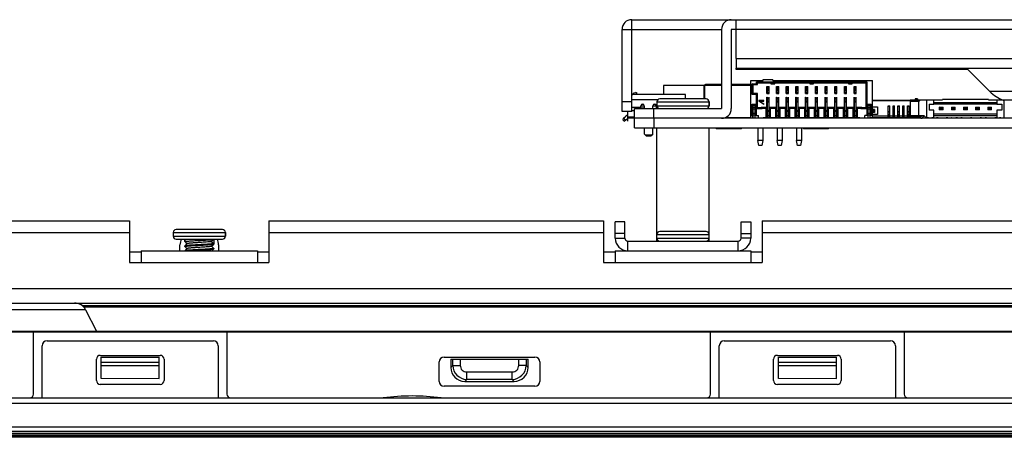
# Model space of a CAD drawing. Header units: millimetres. Extents: x 0 to 1852, y 0 to 1359.
# Tile 30 of 54: x 370 to 472, y 855 to 899. Entities that reach past the tile are written whole.
import ezdxf

# ---------------------------------------------------------------- set-up
doc = ezdxf.new("R2010")
doc.units = ezdxf.units.MM
doc.header["$LTSCALE"] = 65.395
doc.layers.get('0').update_dxf_attribs({"linetype": 'CONTINUOUS'})
for name, color, linetype in [('02___PRT_ALL_AXES', 7, 'CONTINUOUS'), ('5_ALL_CURVES', 7, 'CONTINUOUS'), ('7_ALL_FEATURES', 7, 'CONTINUOUS')]:
    doc.layers.add(name, color=color, linetype=linetype)

msp = doc.modelspace()

# ---------------------------------------------------------------- linework, layer by layer
at = {"color": 3, "linetype": 'Continuous'}
for p, q in [((443.911, 894.667), (443.911, 893.667)), ((443.911, 894.667), (543.411, 894.667)), ((443.911, 893.517), (443.911, 893.667)), ((443.911, 893.667), (542.411, 893.667)), ((467.857, 893.517), (443.911, 893.517)), ((280.611, 877.867), (381.211, 877.867)), ((381.211, 877.867), (381.211, 873.567)), ((395.611, 877.867), (395.611, 873.567)), ((395.611, 877.867), (430.211, 877.867)), ((430.211, 877.867), (430.211, 873.567)), ((431.411, 876.067), (431.411, 877.767)), ((445.411, 877.767), (445.411, 876.067)), ((446.611, 877.867), (446.611, 873.567)), ((446.611, 877.867), (496.211, 877.867)), ((280.611, 876.667), (381.211, 876.667)), ((395.611, 876.667), (430.211, 876.667)), ((446.611, 876.667), (496.211, 876.667)), ((382.411, 874.767), (382.411, 873.567)), ((382.411, 874.767), (394.411, 874.767)), ((386.411, 874.767), (386.411, 875.367)), ((390.411, 875.367), (390.411, 874.767)), ((394.411, 874.767), (394.411, 873.567)), ((431.411, 874.767), (431.411, 873.567)), ((431.411, 874.767), (445.411, 874.767)), ((445.411, 874.767), (445.411, 873.567)), ((381.211, 873.567), (395.611, 873.567)), ((430.211, 873.567), (446.611, 873.567)), ((233.411, 870.867), (773.411, 870.867)), ((233.411, 869.367), (773.411, 869.367)), ((775.751, 855.559), (231.071, 855.559))]:
    msp.add_line(p, q, dxfattribs=at)
at = {"color": 7, "linetype": 'Continuous'}
for p, q in [((436.411, 891.867), (436.411, 890.917)), ((440.611, 891.867), (436.411, 891.867)), ((440.611, 890.467), (440.611, 891.867)), ((440.651, 891.867), (440.651, 890.467)), ((442.411, 891.867), (440.651, 891.867)), ((442.411, 891.967), (440.751, 891.967)), ((445.411, 891.967), (443.411, 891.967)), ((445.411, 891.867), (443.411, 891.867)), ((445.411, 888.517), (445.411, 892.377)), ((445.411, 892.377), (446.709, 892.377)), ((445.561, 890.947), (445.561, 892.047)), ((445.661, 891.947), (445.561, 892.047)), ((445.561, 892.047), (446.011, 892.047)), ((445.661, 891.047), (445.661, 891.947)), ((445.661, 891.947), (446.111, 891.947)), ((446.011, 892.047), (446.011, 892.247)), ((446.111, 892.147), (446.011, 892.247)), ((446.011, 892.247), (457.411, 892.247)), ((446.111, 891.947), (446.011, 892.047)), ((446.111, 891.947), (446.111, 892.147)), ((446.111, 892.147), (457.311, 892.147)), ((446.709, 892.377), (446.709, 892.477)), ((446.709, 892.477), (447.713, 892.477)), ((447.096, 891.042), (447.096, 891.742)), ((447.096, 891.742), (447.326, 891.742)), ((447.111, 891.742), (447.111, 891.042)), ((447.111, 891.702), (447.311, 891.702)), ((447.311, 891.042), (447.311, 891.742)), ((447.326, 891.042), (447.326, 891.742)), ((447.511, 892.147), (447.511, 892.047)), ((447.511, 892.047), (447.911, 892.047)), ((447.713, 892.377), (447.713, 892.477)), ((447.713, 892.377), (458.011, 892.377)), ((447.911, 892.047), (447.911, 892.147)), ((448.096, 891.042), (448.096, 891.742)), ((448.096, 891.742), (448.326, 891.742)), ((448.111, 891.742), (448.111, 891.042)), ((448.111, 891.702), (448.311, 891.702)), ((448.311, 891.042), (448.311, 891.742)), ((448.326, 891.042), (448.326, 891.742)), ((449.096, 891.042), (449.096, 891.742)), ((449.096, 891.742), (449.326, 891.742)), ((449.111, 891.742), (449.111, 891.042)), ((449.111, 891.702), (449.311, 891.702)), ((449.311, 891.042), (449.311, 891.742)), ((449.326, 891.042), (449.326, 891.742)), ((450.096, 891.042), (450.096, 891.742)), ((450.096, 891.742), (450.326, 891.742)), ((450.111, 891.742), (450.111, 891.042)), ((450.111, 891.702), (450.311, 891.702)), ((450.311, 891.042), (450.311, 891.742)), ((450.326, 891.042), (450.326, 891.742)), ((451.096, 891.042), (451.096, 891.742)), ((451.096, 891.742), (451.326, 891.742)), ((451.111, 891.742), (451.111, 891.042)), ((451.111, 891.702), (451.311, 891.702)), ((451.311, 891.042), (451.311, 891.742)), ((451.326, 891.042), (451.326, 891.742)), ((451.511, 892.147), (451.511, 892.047)), ((451.511, 892.047), (451.911, 892.047)), ((451.911, 892.047), (451.911, 892.147)), ((452.096, 891.042), (452.096, 891.742)), ((452.096, 891.742), (452.326, 891.742)), ((452.111, 891.742), (452.111, 891.042)), ((452.111, 891.702), (452.311, 891.702)), ((452.311, 891.042), (452.311, 891.742)), ((452.326, 891.042), (452.326, 891.742)), ((453.096, 891.042), (453.096, 891.742)), ((453.096, 891.742), (453.326, 891.742)), ((453.111, 891.742), (453.111, 891.042)), ((453.111, 891.702), (453.311, 891.702)), ((453.311, 891.042), (453.311, 891.742)), ((453.326, 891.042), (453.326, 891.742)), ((454.096, 891.042), (454.096, 891.742)), ((454.096, 891.742), (454.326, 891.742)), ((454.111, 891.742), (454.111, 891.042)), ((454.111, 891.702), (454.311, 891.702)), ((454.311, 891.042), (454.311, 891.742)), ((454.326, 891.042), (454.326, 891.742)), ((455.096, 891.042), (455.096, 891.742)), ((455.096, 891.742), (455.326, 891.742)), ((455.111, 891.742), (455.111, 891.042)), ((455.111, 891.702), (455.311, 891.702)), ((455.311, 891.042), (455.311, 891.742)), ((455.326, 891.042), (455.326, 891.742)), ((455.511, 892.147), (455.511, 892.047)), ((455.511, 892.047), (455.911, 892.047)), ((455.911, 892.047), (455.911, 892.147)), ((456.096, 891.042), (456.096, 891.742)), ((456.096, 891.742), (456.326, 891.742)), ((456.111, 891.742), (456.111, 891.042)), ((456.111, 891.702), (456.311, 891.702)), ((456.311, 891.042), (456.311, 891.742)), ((456.326, 891.042), (456.326, 891.742)), ((457.311, 892.147), (457.411, 892.247)), ((457.311, 892.147), (457.311, 889.537)), ((457.411, 892.247), (457.411, 889.437)), ((458.011, 888.467), (458.011, 892.377)), ((438.661, 890.917), (433.111, 890.917)), ((433.24, 890.938), (433.358, 891.107)), ((433.358, 891.107), (433.497, 891.131)), ((433.661, 891.017), (433.497, 891.131)), ((433.591, 890.917), (433.661, 891.017)), ((438.661, 890.467), (438.661, 890.917)), ((445.661, 891.047), (445.561, 890.947)), ((446.011, 890.947), (445.561, 890.947)), ((446.111, 891.047), (445.661, 891.047)), ((446.111, 891.047), (446.011, 890.947)), ((446.011, 889.437), (446.011, 890.947)), ((446.111, 889.537), (446.111, 891.047)), ((447.096, 891.042), (447.326, 891.042)), ((447.111, 891.602), (447.311, 891.602)), ((447.111, 891.489), (447.311, 891.489)), ((447.311, 891.389), (447.111, 891.389)), ((447.111, 891.342), (447.311, 891.342)), ((447.111, 891.142), (447.311, 891.142)), ((448.096, 891.042), (448.326, 891.042)), ((448.111, 891.602), (448.311, 891.602)), ((448.111, 891.489), (448.311, 891.489)), ((448.311, 891.389), (448.111, 891.389)), ((448.111, 891.342), (448.311, 891.342)), ((448.111, 891.142), (448.311, 891.142)), ((449.096, 891.042), (449.326, 891.042)), ((449.111, 891.602), (449.311, 891.602)), ((449.111, 891.489), (449.311, 891.489)), ((449.311, 891.389), (449.111, 891.389)), ((449.111, 891.342), (449.311, 891.342)), ((449.111, 891.142), (449.311, 891.142)), ((450.096, 891.042), (450.326, 891.042)), ((450.111, 891.602), (450.311, 891.602)), ((450.111, 891.489), (450.311, 891.489)), ((450.311, 891.389), (450.111, 891.389)), ((450.111, 891.342), (450.311, 891.342)), ((450.111, 891.142), (450.311, 891.142)), ((451.096, 891.042), (451.326, 891.042)), ((451.111, 891.602), (451.311, 891.602)), ((451.111, 891.489), (451.311, 891.489)), ((451.311, 891.389), (451.111, 891.389)), ((451.111, 891.342), (451.311, 891.342)), ((451.111, 891.142), (451.311, 891.142)), ((452.096, 891.042), (452.326, 891.042)), ((452.111, 891.602), (452.311, 891.602)), ((452.111, 891.489), (452.311, 891.489)), ((452.311, 891.389), (452.111, 891.389)), ((452.111, 891.342), (452.311, 891.342)), ((452.111, 891.142), (452.311, 891.142)), ((453.096, 891.042), (453.326, 891.042)), ((453.111, 891.602), (453.311, 891.602)), ((453.111, 891.489), (453.311, 891.489)), ((453.311, 891.389), (453.111, 891.389)), ((453.111, 891.342), (453.311, 891.342)), ((453.111, 891.142), (453.311, 891.142)), ((454.096, 891.042), (454.326, 891.042)), ((454.111, 891.602), (454.311, 891.602)), ((454.111, 891.489), (454.311, 891.489)), ((454.311, 891.389), (454.111, 891.389)), ((454.111, 891.342), (454.311, 891.342)), ((454.111, 891.142), (454.311, 891.142)), ((455.096, 891.042), (455.326, 891.042)), ((455.111, 891.602), (455.311, 891.602)), ((455.111, 891.489), (455.311, 891.489)), ((455.311, 891.389), (455.111, 891.389)), ((455.111, 891.342), (455.311, 891.342)), ((455.111, 891.142), (455.311, 891.142)), ((456.096, 891.042), (456.326, 891.042)), ((456.111, 891.602), (456.311, 891.602)), ((456.111, 891.489), (456.311, 891.489)), ((456.311, 891.389), (456.111, 891.389)), ((456.111, 891.342), (456.311, 891.342)), ((456.111, 891.142), (456.311, 891.142)), ((435.79, 890.367), (433.111, 890.367)), ((434.061, 889.467), (434.061, 889.767)), ((434.411, 889.737), (434.061, 889.737)), ((434.201, 889.937), (434.272, 889.937)), ((434.411, 889.767), (434.411, 889.467)), ((435.311, 889.467), (435.311, 889.767)), ((435.661, 889.737), (435.311, 889.737)), ((435.451, 889.937), (435.522, 889.937)), ((435.611, 889.737), (435.611, 889.887)), ((435.611, 889.857), (435.635, 889.857)), ((435.661, 889.467), (435.661, 889.767)), ((435.711, 890.167), (441.111, 890.167)), ((435.711, 889.767), (441.111, 889.767)), ((440.811, 890.467), (436.011, 890.467)), ((441.111, 889.767), (441.111, 890.167)), ((445.551, 888.767), (445.551, 889.917)), ((445.651, 889.817), (445.551, 889.917)), ((445.551, 889.917), (445.971, 889.917)), ((445.651, 888.517), (445.651, 889.817)), ((445.651, 889.817), (445.871, 889.817)), ((445.661, 888.467), (445.661, 889.817)), ((445.861, 888.467), (445.861, 889.817)), ((445.871, 889.817), (445.971, 889.917)), ((445.871, 888.517), (445.871, 889.817)), ((445.971, 889.917), (445.971, 888.767)), ((446.261, 890.317), (446.261, 890.233)), ((446.761, 890.316), (446.261, 890.317)), ((446.761, 889.899), (446.261, 890.233)), ((446.325, 890.254), (446.761, 890.253)), ((446.325, 890.253), (446.761, 889.962)), ((446.761, 890.253), (446.761, 890.316)), ((446.761, 889.899), (446.761, 889.962)), ((447.096, 888.567), (447.096, 890.642)), ((447.096, 890.642), (447.111, 890.642)), ((447.096, 890.317), (447.111, 890.317)), ((447.096, 890.217), (447.111, 890.217)), ((447.111, 890.642), (447.111, 888.467)), ((447.111, 890.592), (447.311, 890.592)), ((447.111, 890.492), (447.311, 890.492)), ((447.111, 890.292), (447.311, 890.292)), ((447.111, 890.243), (447.311, 890.243)), ((447.311, 890.143), (447.111, 890.143)), ((447.311, 888.567), (447.311, 890.642)), ((447.311, 890.642), (447.326, 890.642)), ((447.311, 890.317), (447.326, 890.317)), ((447.311, 890.217), (447.326, 890.217)), ((447.326, 888.567), (447.326, 890.642)), ((448.096, 888.567), (448.096, 890.642)), ((448.096, 890.642), (448.111, 890.642)), ((448.096, 890.317), (448.111, 890.317)), ((448.096, 890.217), (448.111, 890.217)), ((448.111, 890.642), (448.111, 888.467)), ((448.111, 890.592), (448.311, 890.592)), ((448.111, 890.492), (448.311, 890.492)), ((448.111, 890.292), (448.311, 890.292)), ((448.111, 890.243), (448.311, 890.243)), ((448.311, 890.143), (448.111, 890.143)), ((448.311, 888.567), (448.311, 890.642)), ((448.311, 890.642), (448.326, 890.642)), ((448.311, 890.317), (448.326, 890.317)), ((448.311, 890.217), (448.326, 890.217)), ((448.326, 888.567), (448.326, 890.642)), ((449.096, 888.567), (449.096, 890.642)), ((449.096, 890.642), (449.111, 890.642)), ((449.096, 890.317), (449.111, 890.317)), ((449.096, 890.217), (449.111, 890.217)), ((449.111, 890.642), (449.111, 888.467)), ((449.111, 890.592), (449.311, 890.592)), ((449.111, 890.492), (449.311, 890.492)), ((449.111, 890.292), (449.311, 890.292)), ((449.111, 890.243), (449.311, 890.243)), ((449.311, 890.143), (449.111, 890.143)), ((449.311, 888.567), (449.311, 890.642)), ((449.311, 890.642), (449.326, 890.642)), ((449.311, 890.317), (449.326, 890.317)), ((449.311, 890.217), (449.326, 890.217)), ((449.326, 888.567), (449.326, 890.642)), ((450.096, 888.567), (450.096, 890.642)), ((450.096, 890.642), (450.111, 890.642)), ((450.096, 890.317), (450.111, 890.317)), ((450.096, 890.217), (450.111, 890.217)), ((450.111, 890.642), (450.111, 888.467)), ((450.111, 890.592), (450.311, 890.592)), ((450.111, 890.492), (450.311, 890.492)), ((450.111, 890.292), (450.311, 890.292)), ((450.111, 890.243), (450.311, 890.243)), ((450.311, 890.143), (450.111, 890.143)), ((450.311, 888.567), (450.311, 890.642)), ((450.311, 890.642), (450.326, 890.642)), ((450.311, 890.317), (450.326, 890.317)), ((450.311, 890.217), (450.326, 890.217)), ((450.326, 888.567), (450.326, 890.642)), ((451.096, 888.567), (451.096, 890.642)), ((451.096, 890.642), (451.111, 890.642)), ((451.096, 890.317), (451.111, 890.317)), ((451.096, 890.217), (451.111, 890.217)), ((451.111, 890.642), (451.111, 888.467)), ((451.111, 890.592), (451.311, 890.592)), ((451.111, 890.492), (451.311, 890.492)), ((451.111, 890.292), (451.311, 890.292)), ((451.111, 890.243), (451.311, 890.243)), ((451.311, 890.143), (451.111, 890.143)), ((451.311, 888.567), (451.311, 890.642)), ((451.311, 890.642), (451.326, 890.642)), ((451.311, 890.317), (451.326, 890.317)), ((451.311, 890.217), (451.326, 890.217)), ((451.326, 888.567), (451.326, 890.642)), ((452.096, 888.567), (452.096, 890.642)), ((452.096, 890.642), (452.111, 890.642)), ((452.096, 890.317), (452.111, 890.317)), ((452.096, 890.217), (452.111, 890.217)), ((452.111, 890.642), (452.111, 888.467)), ((452.111, 890.592), (452.311, 890.592)), ((452.111, 890.492), (452.311, 890.492)), ((452.111, 890.292), (452.311, 890.292)), ((452.111, 890.243), (452.311, 890.243)), ((452.311, 890.143), (452.111, 890.143)), ((452.311, 888.567), (452.311, 890.642)), ((452.311, 890.642), (452.326, 890.642)), ((452.311, 890.317), (452.326, 890.317)), ((452.311, 890.217), (452.326, 890.217)), ((452.326, 888.567), (452.326, 890.642)), ((453.096, 888.567), (453.096, 890.642)), ((453.096, 890.642), (453.111, 890.642)), ((453.096, 890.317), (453.111, 890.317)), ((453.096, 890.217), (453.111, 890.217)), ((453.111, 890.642), (453.111, 888.467)), ((453.111, 890.592), (453.311, 890.592)), ((453.111, 890.492), (453.311, 890.492)), ((453.111, 890.292), (453.311, 890.292)), ((453.111, 890.243), (453.311, 890.243)), ((453.311, 890.143), (453.111, 890.143)), ((453.311, 888.567), (453.311, 890.642)), ((453.311, 890.642), (453.326, 890.642)), ((453.311, 890.317), (453.326, 890.317)), ((453.311, 890.217), (453.326, 890.217)), ((453.326, 888.567), (453.326, 890.642)), ((454.096, 888.567), (454.096, 890.642)), ((454.096, 890.642), (454.111, 890.642)), ((454.096, 890.317), (454.111, 890.317)), ((454.096, 890.217), (454.111, 890.217)), ((454.111, 890.642), (454.111, 888.467)), ((454.111, 890.592), (454.311, 890.592)), ((454.111, 890.492), (454.311, 890.492)), ((454.111, 890.292), (454.311, 890.292)), ((454.111, 890.243), (454.311, 890.243)), ((454.311, 890.143), (454.111, 890.143)), ((454.311, 888.567), (454.311, 890.642)), ((454.311, 890.642), (454.326, 890.642)), ((454.311, 890.317), (454.326, 890.317)), ((454.311, 890.217), (454.326, 890.217)), ((454.326, 888.567), (454.326, 890.642)), ((455.096, 888.567), (455.096, 890.642)), ((455.096, 890.642), (455.111, 890.642)), ((455.096, 890.317), (455.111, 890.317)), ((455.096, 890.217), (455.111, 890.217)), ((455.111, 890.642), (455.111, 888.467)), ((455.111, 890.592), (455.311, 890.592)), ((455.111, 890.492), (455.311, 890.492)), ((455.111, 890.292), (455.311, 890.292)), ((455.111, 890.243), (455.311, 890.243)), ((455.311, 890.143), (455.111, 890.143)), ((455.311, 888.567), (455.311, 890.642)), ((455.311, 890.642), (455.326, 890.642)), ((455.311, 890.317), (455.326, 890.317)), ((455.311, 890.217), (455.326, 890.217)), ((455.326, 888.567), (455.326, 890.642)), ((456.096, 888.567), (456.096, 890.642)), ((456.096, 890.642), (456.111, 890.642)), ((456.096, 890.317), (456.111, 890.317)), ((456.096, 890.217), (456.111, 890.217)), ((456.111, 890.642), (456.111, 888.467)), ((456.111, 890.592), (456.311, 890.592)), ((456.111, 890.492), (456.311, 890.492)), ((456.111, 890.292), (456.311, 890.292)), ((456.111, 890.243), (456.311, 890.243)), ((456.311, 890.143), (456.111, 890.143)), ((456.311, 888.567), (456.311, 890.642)), ((456.311, 890.642), (456.326, 890.642)), ((456.311, 890.317), (456.326, 890.317)), ((456.311, 890.217), (456.326, 890.217)), ((456.326, 888.567), (456.326, 890.642)), ((457.451, 888.767), (457.451, 889.917)), ((457.551, 889.817), (457.451, 889.917)), ((457.451, 889.917), (457.871, 889.917)), ((457.551, 888.517), (457.551, 889.817)), ((457.551, 889.817), (457.771, 889.817)), ((457.566, 888.467), (457.566, 889.817)), ((457.766, 888.467), (457.766, 889.817)), ((457.771, 889.817), (457.871, 889.917)), ((457.771, 888.517), (457.771, 889.817)), ((457.871, 889.917), (457.871, 888.767)), ((458.011, 890.317), (461.911, 890.317)), ((461.911, 890.312), (458.011, 890.312)), ((458.011, 889.662), (458.526, 889.662)), ((458.261, 890.317), (458.261, 890.312)), ((458.526, 889.662), (458.526, 888.862)), ((459.636, 888.512), (459.636, 889.747)), ((459.636, 889.747), (459.786, 889.747)), ((459.786, 889.697), (459.636, 889.697)), ((459.786, 889.712), (459.786, 889.747)), ((459.786, 888.512), (459.786, 889.697)), ((460.136, 888.512), (460.136, 889.747)), ((460.136, 889.747), (460.286, 889.747)), ((460.286, 889.697), (460.136, 889.697)), ((460.286, 889.712), (460.286, 889.747)), ((460.286, 888.512), (460.286, 889.697)), ((460.636, 888.512), (460.636, 889.747)), ((460.636, 889.747), (460.786, 889.747)), ((460.786, 889.697), (460.636, 889.697)), ((460.786, 889.712), (460.786, 889.747)), ((460.786, 888.512), (460.786, 889.697)), ((461.136, 888.512), (461.136, 889.747)), ((461.136, 889.747), (461.286, 889.747)), ((461.286, 889.697), (461.136, 889.697)), ((461.286, 889.712), (461.286, 889.747)), ((461.286, 888.512), (461.286, 889.697)), ((461.636, 888.512), (461.636, 889.747)), ((461.636, 889.747), (461.786, 889.747)), ((461.786, 889.697), (461.636, 889.697)), ((461.786, 889.712), (461.786, 889.747)), ((461.786, 888.512), (461.786, 889.697)), ((461.911, 890.367), (461.911, 888.467)), ((461.911, 890.367), (465.236, 890.367)), ((462.811, 890.217), (461.911, 890.217)), ((462.411, 890.467), (462.411, 890.367)), ((462.661, 890.467), (462.411, 890.467)), ((462.536, 890.467), (462.536, 890.367)), ((462.661, 890.467), (462.661, 890.367)), ((462.811, 890.217), (462.961, 890.367)), ((462.811, 888.767), (462.811, 890.217)), ((463.596, 890.367), (463.596, 888.517)), ((463.851, 889.917), (463.851, 889.317)), ((463.851, 889.917), (464.351, 889.917)), ((464.351, 889.917), (464.351, 890.367)), ((464.351, 890.087), (470.871, 890.087)), ((470.871, 889.937), (464.351, 889.937)), ((465.236, 890.417), (465.236, 890.367)), ((469.986, 890.417), (465.236, 890.417)), ((469.986, 890.367), (469.986, 890.417)), ((469.986, 890.367), (473.311, 890.367)), ((470.871, 890.367), (470.871, 889.917)), ((470.871, 889.917), (471.371, 889.917)), ((471.371, 889.917), (471.371, 889.317)), ((471.626, 888.517), (471.626, 890.367)), ((432.257, 888.498), (432.49, 888.688)), ((432.711, 888.467), (432.711, 889.167)), ((432.711, 888.625), (433.411, 888.625)), ((433.111, 889.617), (434.061, 889.617)), ((433.411, 889.235), (433.111, 889.235)), ((434.061, 889.567), (434.411, 889.567)), ((435.661, 889.617), (435.753, 889.617)), ((445.411, 888.767), (445.551, 888.767)), ((445.651, 888.867), (445.551, 888.767)), ((445.651, 889.417), (445.661, 889.417)), ((445.661, 889.017), (445.651, 889.017)), ((445.651, 888.827), (445.661, 888.827)), ((445.651, 888.703), (445.661, 888.703)), ((445.661, 889.607), (445.861, 889.607)), ((445.861, 889.407), (445.661, 889.407)), ((445.661, 889.005), (445.861, 889.005)), ((445.861, 888.806), (445.661, 888.806)), ((445.861, 889.417), (445.871, 889.417)), ((445.871, 889.017), (445.861, 889.017)), ((445.861, 888.827), (445.871, 888.827)), ((445.861, 888.703), (445.871, 888.703)), ((445.971, 888.767), (445.871, 888.867)), ((445.971, 888.767), (446.211, 888.767)), ((446.111, 889.537), (446.011, 889.437)), ((446.611, 889.437), (446.011, 889.437)), ((446.511, 889.537), (446.111, 889.537)), ((446.211, 888.517), (446.211, 888.767)), ((446.511, 889.597), (446.511, 889.537)), ((446.511, 889.597), (446.611, 889.497)), ((447.096, 889.597), (446.511, 889.597)), ((446.511, 889.537), (446.611, 889.437)), ((446.611, 889.497), (446.611, 889.437)), ((446.996, 889.497), (446.611, 889.497)), ((446.996, 889.497), (447.096, 889.597)), ((446.996, 888.567), (446.996, 889.497)), ((447.096, 889.313), (447.111, 889.313)), ((447.096, 889.213), (447.111, 889.213)), ((447.096, 888.888), (447.111, 888.888)), ((447.111, 888.717), (447.096, 888.717)), ((447.096, 888.617), (447.111, 888.617)), ((447.111, 889.292), (447.311, 889.292)), ((447.111, 889.192), (447.311, 889.192)), ((447.111, 888.767), (447.311, 888.767)), ((447.311, 889.313), (447.326, 889.313)), ((447.311, 889.213), (447.326, 889.213)), ((447.311, 888.888), (447.326, 888.888)), ((447.326, 888.717), (447.311, 888.717)), ((447.311, 888.617), (447.326, 888.617)), ((447.326, 889.597), (447.426, 889.497)), ((448.096, 889.597), (447.326, 889.597)), ((447.426, 889.497), (447.426, 888.567)), ((447.996, 889.497), (447.426, 889.497)), ((447.996, 889.497), (448.096, 889.597)), ((447.996, 888.567), (447.996, 889.497)), ((448.096, 889.313), (448.111, 889.313)), ((448.096, 889.213), (448.111, 889.213)), ((448.096, 888.888), (448.111, 888.888)), ((448.111, 888.717), (448.096, 888.717)), ((448.096, 888.617), (448.111, 888.617)), ((448.111, 889.292), (448.311, 889.292)), ((448.111, 889.192), (448.311, 889.192)), ((448.111, 888.767), (448.311, 888.767)), ((448.311, 889.313), (448.326, 889.313)), ((448.311, 889.213), (448.326, 889.213)), ((448.311, 888.888), (448.326, 888.888)), ((448.326, 888.717), (448.311, 888.717)), ((448.311, 888.617), (448.326, 888.617)), ((448.326, 889.597), (448.426, 889.497)), ((449.096, 889.597), (448.326, 889.597)), ((448.426, 889.497), (448.426, 888.567)), ((448.996, 889.497), (448.426, 889.497)), ((448.996, 889.497), (449.096, 889.597)), ((448.996, 888.567), (448.996, 889.497)), ((449.096, 889.313), (449.111, 889.313)), ((449.096, 889.213), (449.111, 889.213)), ((449.096, 888.888), (449.111, 888.888)), ((449.111, 888.717), (449.096, 888.717)), ((449.096, 888.617), (449.111, 888.617)), ((449.111, 889.292), (449.311, 889.292)), ((449.111, 889.192), (449.311, 889.192)), ((449.111, 888.767), (449.311, 888.767)), ((449.311, 889.313), (449.326, 889.313)), ((449.311, 889.213), (449.326, 889.213)), ((449.311, 888.888), (449.326, 888.888)), ((449.326, 888.717), (449.311, 888.717)), ((449.311, 888.617), (449.326, 888.617)), ((449.326, 889.597), (449.426, 889.497)), ((450.096, 889.597), (449.326, 889.597)), ((449.426, 889.497), (449.426, 888.567)), ((449.996, 889.497), (449.426, 889.497)), ((449.996, 889.497), (450.096, 889.597)), ((449.996, 888.567), (449.996, 889.497)), ((450.096, 889.313), (450.111, 889.313)), ((450.096, 889.213), (450.111, 889.213)), ((450.096, 888.888), (450.111, 888.888)), ((450.111, 888.717), (450.096, 888.717)), ((450.096, 888.617), (450.111, 888.617)), ((450.111, 889.292), (450.311, 889.292)), ((450.111, 889.192), (450.311, 889.192)), ((450.111, 888.767), (450.311, 888.767)), ((450.311, 889.313), (450.326, 889.313)), ((450.311, 889.213), (450.326, 889.213)), ((450.311, 888.888), (450.326, 888.888)), ((450.326, 888.717), (450.311, 888.717)), ((450.311, 888.617), (450.326, 888.617)), ((450.326, 889.597), (450.426, 889.497)), ((451.096, 889.597), (450.326, 889.597)), ((450.426, 889.497), (450.426, 888.567)), ((450.996, 889.497), (450.426, 889.497)), ((450.996, 889.497), (451.096, 889.597)), ((450.996, 888.567), (450.996, 889.497)), ((451.096, 889.313), (451.111, 889.313)), ((451.096, 889.213), (451.111, 889.213)), ((451.096, 888.888), (451.111, 888.888)), ((451.111, 888.717), (451.096, 888.717)), ((451.096, 888.617), (451.111, 888.617)), ((451.111, 889.292), (451.311, 889.292)), ((451.111, 889.192), (451.311, 889.192)), ((451.111, 888.767), (451.311, 888.767)), ((451.311, 889.313), (451.326, 889.313)), ((451.311, 889.213), (451.326, 889.213)), ((451.311, 888.888), (451.326, 888.888)), ((451.326, 888.717), (451.311, 888.717)), ((451.311, 888.617), (451.326, 888.617)), ((451.326, 889.597), (451.426, 889.497)), ((452.096, 889.597), (451.326, 889.597)), ((451.426, 889.497), (451.426, 888.567)), ((451.996, 889.497), (451.426, 889.497)), ((451.996, 889.497), (452.096, 889.597)), ((451.996, 888.567), (451.996, 889.497)), ((452.096, 889.313), (452.111, 889.313)), ((452.096, 889.213), (452.111, 889.213)), ((452.096, 888.888), (452.111, 888.888)), ((452.111, 888.717), (452.096, 888.717)), ((452.096, 888.617), (452.111, 888.617)), ((452.111, 889.292), (452.311, 889.292)), ((452.111, 889.192), (452.311, 889.192)), ((452.111, 888.767), (452.311, 888.767)), ((452.311, 889.313), (452.326, 889.313)), ((452.311, 889.213), (452.326, 889.213)), ((452.311, 888.888), (452.326, 888.888)), ((452.326, 888.717), (452.311, 888.717)), ((452.311, 888.617), (452.326, 888.617)), ((452.326, 889.597), (452.426, 889.497)), ((453.096, 889.597), (452.326, 889.597)), ((452.426, 889.497), (452.426, 888.567)), ((452.996, 889.497), (452.426, 889.497)), ((452.996, 889.497), (453.096, 889.597)), ((452.996, 888.567), (452.996, 889.497)), ((453.096, 889.313), (453.111, 889.313)), ((453.096, 889.213), (453.111, 889.213)), ((453.096, 888.888), (453.111, 888.888)), ((453.111, 888.717), (453.096, 888.717)), ((453.096, 888.617), (453.111, 888.617)), ((453.111, 889.292), (453.311, 889.292)), ((453.111, 889.192), (453.311, 889.192)), ((453.111, 888.767), (453.311, 888.767)), ((453.311, 889.313), (453.326, 889.313)), ((453.311, 889.213), (453.326, 889.213)), ((453.311, 888.888), (453.326, 888.888)), ((453.326, 888.717), (453.311, 888.717)), ((453.311, 888.617), (453.326, 888.617)), ((453.326, 889.597), (453.426, 889.497)), ((454.096, 889.597), (453.326, 889.597)), ((453.426, 889.497), (453.426, 888.567)), ((453.996, 889.497), (453.426, 889.497)), ((453.996, 889.497), (454.096, 889.597)), ((453.996, 888.567), (453.996, 889.497)), ((454.096, 889.313), (454.111, 889.313)), ((454.096, 889.213), (454.111, 889.213)), ((454.096, 888.888), (454.111, 888.888)), ((454.111, 888.717), (454.096, 888.717)), ((454.096, 888.617), (454.111, 888.617)), ((454.111, 889.292), (454.311, 889.292)), ((454.111, 889.192), (454.311, 889.192)), ((454.111, 888.767), (454.311, 888.767)), ((454.311, 889.313), (454.326, 889.313)), ((454.311, 889.213), (454.326, 889.213)), ((454.311, 888.888), (454.326, 888.888)), ((454.326, 888.717), (454.311, 888.717)), ((454.311, 888.617), (454.326, 888.617)), ((454.326, 889.597), (454.426, 889.497)), ((455.096, 889.597), (454.326, 889.597)), ((454.426, 889.497), (454.426, 888.567)), ((454.996, 889.497), (454.426, 889.497)), ((454.996, 889.497), (455.096, 889.597)), ((454.996, 888.567), (454.996, 889.497)), ((455.096, 889.313), (455.111, 889.313)), ((455.096, 889.213), (455.111, 889.213)), ((455.096, 888.888), (455.111, 888.888)), ((455.111, 888.717), (455.096, 888.717)), ((455.096, 888.617), (455.111, 888.617)), ((455.111, 889.292), (455.311, 889.292)), ((455.111, 889.192), (455.311, 889.192)), ((455.111, 888.767), (455.311, 888.767)), ((455.311, 889.313), (455.326, 889.313)), ((455.311, 889.213), (455.326, 889.213)), ((455.311, 888.888), (455.326, 888.888)), ((455.326, 888.717), (455.311, 888.717)), ((455.311, 888.617), (455.326, 888.617)), ((455.326, 889.597), (455.426, 889.497)), ((456.096, 889.597), (455.326, 889.597)), ((455.426, 889.497), (455.426, 888.567)), ((455.996, 889.497), (455.426, 889.497)), ((455.996, 889.497), (456.096, 889.597)), ((455.996, 888.567), (455.996, 889.497)), ((456.096, 889.313), (456.111, 889.313)), ((456.096, 889.213), (456.111, 889.213)), ((456.096, 888.888), (456.111, 888.888)), ((456.111, 888.717), (456.096, 888.717)), ((456.096, 888.617), (456.111, 888.617)), ((456.111, 889.292), (456.311, 889.292)), ((456.111, 889.192), (456.311, 889.192)), ((456.111, 888.767), (456.311, 888.767)), ((456.311, 889.313), (456.326, 889.313)), ((456.311, 889.213), (456.326, 889.213)), ((456.311, 888.888), (456.326, 888.888)), ((456.326, 888.717), (456.311, 888.717)), ((456.311, 888.617), (456.326, 888.617)), ((456.326, 889.597), (456.426, 889.497)), ((456.911, 889.597), (456.326, 889.597)), ((456.426, 889.497), (456.426, 888.567)), ((456.811, 889.497), (456.426, 889.497)), ((456.911, 889.597), (456.811, 889.497)), ((456.911, 889.537), (456.811, 889.437)), ((456.811, 889.437), (456.811, 889.497)), ((457.411, 889.437), (456.811, 889.437)), ((456.911, 889.537), (456.911, 889.597)), ((457.311, 889.537), (456.911, 889.537)), ((457.211, 888.517), (457.211, 888.767)), ((457.451, 888.767), (457.211, 888.767)), ((457.311, 889.537), (457.411, 889.437)), ((457.551, 888.867), (457.451, 888.767)), ((457.551, 889.417), (457.566, 889.417)), ((457.566, 889.017), (457.551, 889.017)), ((457.566, 888.827), (457.551, 888.827)), ((457.566, 888.703), (457.551, 888.703)), ((457.566, 889.607), (457.766, 889.607)), ((457.766, 889.407), (457.566, 889.407)), ((457.566, 889.005), (457.766, 889.005)), ((457.766, 888.806), (457.566, 888.806)), ((457.766, 889.417), (457.771, 889.417)), ((457.771, 889.017), (457.766, 889.017)), ((457.771, 888.827), (457.766, 888.827)), ((457.771, 888.703), (457.766, 888.703)), ((457.871, 888.767), (457.771, 888.867)), ((458.011, 888.767), (457.871, 888.767)), ((458.226, 889.392), (458.011, 889.392)), ((458.011, 889.368), (458.211, 889.368)), ((458.211, 889.362), (458.011, 889.362)), ((458.211, 889.227), (458.011, 889.227)), ((458.011, 889.197), (458.211, 889.197)), ((458.226, 889.062), (458.011, 889.062)), ((458.526, 888.862), (458.011, 888.862)), ((458.011, 888.712), (459.636, 888.712)), ((458.211, 889.368), (458.211, 889.392)), ((458.211, 889.062), (458.211, 889.362)), ((458.226, 889.392), (458.226, 889.062)), ((459.636, 889.177), (459.786, 889.177)), ((459.786, 889.102), (459.636, 889.102)), ((459.786, 888.861), (459.636, 888.861)), ((459.636, 888.815), (459.786, 888.815)), ((459.636, 888.759), (459.786, 888.759)), ((459.786, 888.662), (459.636, 888.662)), ((459.636, 888.612), (459.786, 888.612)), ((459.786, 888.712), (460.136, 888.712)), ((460.136, 889.177), (460.286, 889.177)), ((460.286, 889.102), (460.136, 889.102)), ((460.286, 888.861), (460.136, 888.861)), ((460.136, 888.815), (460.286, 888.815)), ((460.136, 888.759), (460.286, 888.759)), ((460.286, 888.662), (460.136, 888.662)), ((460.136, 888.612), (460.286, 888.612)), ((460.286, 888.712), (460.636, 888.712)), ((460.636, 889.177), (460.786, 889.177)), ((460.786, 889.102), (460.636, 889.102)), ((460.786, 888.861), (460.636, 888.861)), ((460.636, 888.815), (460.786, 888.815)), ((460.636, 888.759), (460.786, 888.759)), ((460.786, 888.662), (460.636, 888.662)), ((460.636, 888.612), (460.786, 888.612)), ((460.786, 888.712), (461.136, 888.712)), ((461.136, 889.177), (461.286, 889.177)), ((461.286, 889.102), (461.136, 889.102)), ((461.286, 888.861), (461.136, 888.861)), ((461.136, 888.815), (461.286, 888.815)), ((461.136, 888.759), (461.286, 888.759)), ((461.286, 888.662), (461.136, 888.662)), ((461.136, 888.612), (461.286, 888.612)), ((461.286, 888.712), (461.636, 888.712)), ((461.636, 889.177), (461.786, 889.177)), ((461.786, 889.102), (461.636, 889.102)), ((461.786, 888.861), (461.636, 888.861)), ((461.636, 888.815), (461.786, 888.815)), ((461.636, 888.759), (461.786, 888.759)), ((461.786, 888.662), (461.636, 888.662)), ((461.636, 888.612), (461.786, 888.612)), ((461.786, 888.712), (461.911, 888.712)), ((461.911, 888.767), (463.311, 888.767)), ((461.911, 888.667), (463.011, 888.667)), ((462.711, 888.467), (462.711, 888.667)), ((463.561, 888.517), (463.311, 888.767)), ((464.351, 889.317), (463.851, 889.317)), ((464.351, 888.517), (464.351, 889.317)), ((464.351, 888.917), (470.871, 888.917)), ((464.351, 888.767), (470.871, 888.767)), ((464.911, 889.627), (464.911, 889.327)), ((465.02, 889.529), (464.911, 889.627)), ((464.911, 889.627), (465.311, 889.627)), ((464.911, 889.427), (464.961, 889.377)), ((465.311, 889.327), (464.911, 889.327)), ((464.938, 889.4), (465.02, 889.474)), ((464.961, 889.377), (465.261, 889.377)), ((465.02, 889.474), (465.02, 889.529)), ((465.02, 889.529), (465.202, 889.529)), ((465.202, 889.474), (465.02, 889.474)), ((465.311, 889.627), (465.202, 889.529)), ((465.202, 889.529), (465.202, 889.474)), ((465.202, 889.474), (465.285, 889.4)), ((465.261, 889.377), (465.311, 889.427)), ((465.311, 889.327), (465.311, 889.627)), ((466.161, 889.627), (466.161, 889.327)), ((466.27, 889.529), (466.161, 889.627)), ((466.161, 889.627), (466.561, 889.627)), ((466.161, 889.427), (466.211, 889.377)), ((466.561, 889.327), (466.161, 889.327)), ((466.188, 889.4), (466.27, 889.474)), ((466.211, 889.377), (466.511, 889.377)), ((466.27, 889.474), (466.27, 889.529)), ((466.27, 889.529), (466.452, 889.529)), ((466.452, 889.474), (466.27, 889.474)), ((466.561, 889.627), (466.452, 889.529)), ((466.452, 889.529), (466.452, 889.474)), ((466.452, 889.474), (466.535, 889.4)), ((466.511, 889.377), (466.561, 889.427)), ((466.561, 889.327), (466.561, 889.627)), ((467.411, 889.627), (467.411, 889.327)), ((467.52, 889.529), (467.411, 889.627)), ((467.411, 889.627), (467.811, 889.627)), ((467.411, 889.427), (467.461, 889.377)), ((467.811, 889.327), (467.411, 889.327)), ((467.438, 889.4), (467.52, 889.474)), ((467.461, 889.377), (467.761, 889.377)), ((467.52, 889.474), (467.52, 889.529)), ((467.52, 889.529), (467.702, 889.529)), ((467.702, 889.474), (467.52, 889.474)), ((467.811, 889.627), (467.702, 889.529)), ((467.702, 889.529), (467.702, 889.474)), ((467.702, 889.474), (467.785, 889.4)), ((467.761, 889.377), (467.811, 889.427)), ((467.811, 889.327), (467.811, 889.627)), ((468.661, 889.627), (468.661, 889.327)), ((468.77, 889.529), (468.661, 889.627)), ((468.661, 889.627), (469.061, 889.627)), ((468.661, 889.427), (468.711, 889.377)), ((469.061, 889.327), (468.661, 889.327)), ((468.688, 889.4), (468.77, 889.474)), ((468.711, 889.377), (469.011, 889.377)), ((468.77, 889.474), (468.77, 889.529)), ((468.77, 889.529), (468.952, 889.529)), ((468.952, 889.474), (468.77, 889.474)), ((469.061, 889.627), (468.952, 889.529)), ((468.952, 889.529), (468.952, 889.474)), ((468.952, 889.474), (469.035, 889.4)), ((469.011, 889.377), (469.061, 889.427)), ((469.061, 889.327), (469.061, 889.627)), ((469.911, 889.627), (469.911, 889.327)), ((470.02, 889.529), (469.911, 889.627)), ((469.911, 889.627), (470.311, 889.627)), ((469.911, 889.427), (469.961, 889.377)), ((470.311, 889.327), (469.911, 889.327)), ((469.938, 889.4), (470.02, 889.474)), ((469.961, 889.377), (470.261, 889.377)), ((470.02, 889.474), (470.02, 889.529)), ((470.02, 889.529), (470.202, 889.529)), ((470.202, 889.474), (470.02, 889.474)), ((470.311, 889.627), (470.202, 889.529)), ((470.202, 889.529), (470.202, 889.474)), ((470.202, 889.474), (470.285, 889.4)), ((470.261, 889.377), (470.311, 889.427)), ((470.311, 889.327), (470.311, 889.627)), ((470.871, 889.317), (470.871, 888.517)), ((471.371, 889.317), (470.871, 889.317)), ((432.235, 888.287), (432.257, 888.498)), ((432.33, 888.171), (432.235, 888.287)), ((432.257, 888.498), (432.446, 888.266)), ((432.33, 888.171), (432.68, 888.455)), ((564.211, 888.467), (432.711, 888.467)), ((433.411, 887.467), (433.411, 888.467)), ((435.411, 888.467), (435.411, 887.467)), ((442.83, 888.567), (445.411, 888.567)), ((445.411, 888.517), (445.661, 888.517)), ((445.861, 888.517), (446.711, 888.517)), ((446.161, 888.517), (446.161, 888.467)), ((446.431, 888.467), (446.431, 888.517)), ((446.631, 888.517), (446.631, 888.467)), ((446.711, 888.517), (446.711, 888.567)), ((446.711, 888.567), (456.711, 888.567)), ((447.931, 888.467), (447.931, 888.567)), ((448.361, 888.517), (448.311, 888.517)), ((448.361, 888.517), (448.361, 888.567)), ((448.391, 888.467), (448.391, 888.567)), ((448.591, 888.567), (448.591, 888.467)), ((448.661, 888.567), (448.661, 888.467)), ((449.111, 888.538), (449.061, 888.467)), ((456.711, 888.517), (456.711, 888.567)), ((456.711, 888.517), (457.566, 888.517)), ((458.011, 888.517), (457.766, 888.517)), ((458.011, 888.562), (459.636, 888.562)), ((458.211, 888.562), (458.211, 888.467)), ((459.786, 888.512), (459.636, 888.512)), ((459.786, 888.562), (460.136, 888.562)), ((460.286, 888.512), (460.136, 888.512)), ((460.286, 888.562), (460.636, 888.562)), ((460.786, 888.512), (460.636, 888.512)), ((460.786, 888.562), (461.136, 888.562)), ((461.286, 888.512), (461.136, 888.512)), ((461.286, 888.562), (461.636, 888.562)), ((461.786, 888.512), (461.636, 888.512)), ((461.786, 888.562), (461.911, 888.562)), ((463.286, 888.512), (463.168, 888.512)), ((463.174, 888.517), (472.048, 888.517)), ((463.786, 888.512), (463.636, 888.512)), ((464.286, 888.512), (464.136, 888.512)), ((464.786, 888.512), (464.636, 888.512)), ((464.911, 888.517), (464.911, 888.467)), ((465.311, 888.467), (465.311, 888.517)), ((465.786, 888.512), (465.636, 888.512)), ((466.161, 888.512), (466.136, 888.512)), ((466.161, 888.517), (466.161, 888.467)), ((466.561, 888.467), (466.561, 888.517)), ((466.786, 888.512), (466.636, 888.512)), ((467.286, 888.512), (467.136, 888.512)), ((467.411, 888.517), (467.411, 888.467)), ((467.811, 888.467), (467.811, 888.517)), ((468.286, 888.512), (468.136, 888.512)), ((468.661, 888.512), (468.636, 888.512)), ((468.661, 888.517), (468.661, 888.467)), ((469.061, 888.467), (469.061, 888.517)), ((469.286, 888.512), (469.136, 888.512)), ((469.786, 888.512), (469.636, 888.512)), ((469.911, 888.517), (469.911, 888.467)), ((470.311, 888.467), (470.311, 888.517)), ((470.786, 888.512), (470.636, 888.512)), ((471.286, 888.512), (471.136, 888.512)), ((433.411, 887.467), (564.211, 887.467)), ((434.411, 887.467), (434.411, 886.867)), ((434.611, 886.667), (434.411, 886.867)), ((434.511, 886.767), (435.211, 886.767)), ((434.611, 886.667), (435.111, 886.667)), ((435.311, 886.867), (435.111, 886.667)), ((435.311, 886.867), (435.311, 887.467)), ((441.901, 887.417), (444.401, 887.417)), ((446.161, 887.467), (446.161, 886.167)), ((446.661, 887.467), (446.661, 886.167)), ((448.161, 887.467), (448.161, 886.167)), ((448.661, 887.467), (448.661, 886.167)), ((450.161, 887.467), (450.161, 886.167)), ((450.661, 887.467), (450.661, 886.167)), ((450.911, 887.417), (453.411, 887.417)), ((446.261, 885.667), (446.161, 886.167)), ((446.661, 886.167), (446.161, 886.167)), ((446.561, 885.667), (446.261, 885.667)), ((446.661, 886.167), (446.561, 885.667)), ((448.261, 885.667), (448.161, 886.167)), ((448.661, 886.167), (448.161, 886.167)), ((448.561, 885.667), (448.261, 885.667)), ((448.661, 886.167), (448.561, 885.667)), ((450.261, 885.667), (450.161, 886.167)), ((450.661, 886.167), (450.161, 886.167)), ((450.561, 885.667), (450.261, 885.667)), ((450.661, 886.167), (450.561, 885.667)), ((432.411, 877.767), (431.411, 877.767)), ((432.411, 876.067), (432.411, 877.767)), ((444.411, 876.067), (444.411, 877.767)), ((444.411, 877.767), (445.411, 877.767)), ((385.711, 876.667), (391.111, 876.667)), ((390.811, 876.967), (386.011, 876.967)), ((391.111, 876.267), (391.111, 876.667)), ((432.411, 876.567), (431.411, 876.567)), ((435.711, 876.467), (441.111, 876.467)), ((440.811, 876.767), (436.011, 876.767)), ((441.111, 876.067), (441.111, 876.467)), ((444.411, 876.567), (445.411, 876.567)), ((385.711, 876.267), (391.111, 876.267)), ((386.011, 875.967), (390.811, 875.967)), ((386.911, 875.717), (386.911, 875.967)), ((386.913, 875.712), (386.911, 875.717)), ((386.913, 875.712), (387.134, 875.492)), ((387.139, 875.496), (386.913, 875.271)), ((389.684, 875.737), (389.909, 875.962)), ((389.684, 875.237), (389.909, 875.462)), ((389.687, 875.74), (389.911, 875.517)), ((389.909, 875.962), (389.911, 875.967)), ((389.909, 875.462), (389.911, 875.467)), ((389.911, 875.967), (389.911, 875.517)), ((431.411, 876.067), (432.411, 876.067)), ((432.711, 874.767), (432.711, 875.767)), ((432.711, 875.767), (444.111, 875.767)), ((435.711, 876.067), (441.111, 876.067)), ((444.111, 874.767), (444.111, 875.767)), ((445.411, 876.067), (444.411, 876.067)), ((381.211, 874.667), (382.411, 874.667)), ((386.913, 875.271), (386.911, 875.267)), ((386.913, 875.212), (386.911, 875.217)), ((386.913, 875.212), (387.134, 874.992)), ((387.139, 874.996), (386.913, 874.771)), ((389.909, 875.021), (389.689, 875.242)), ((389.714, 874.767), (389.909, 874.962)), ((389.909, 875.021), (389.911, 875.017)), ((389.909, 874.962), (389.911, 874.967)), ((389.911, 874.967), (389.911, 875.017)), ((394.411, 874.667), (395.611, 874.667)), ((430.211, 874.667), (431.411, 874.667)), ((445.411, 874.667), (446.611, 874.667)), ((376.662, 868.664), (367.661, 868.664)), ((511.911, 869.062), (376.33, 869.062)), ((376.399, 869.002), (630.423, 869.002)), ((519.651, 868.943), (376.445, 868.943)), ((376.662, 868.664), (377.798, 866.467)), ((289.671, 866.467), (533.671, 866.467)), ((533.671, 866.366), (289.671, 866.366)), ((371.271, 859.955), (371.271, 866.366)), ((391.271, 866.366), (391.271, 859.955)), ((441.271, 859.955), (441.271, 866.366)), ((461.271, 866.366), (461.271, 859.955)), ((372.671, 865.455), (389.871, 865.455)), ((442.671, 865.455), (459.871, 865.455)), ((372.171, 859.555), (372.171, 864.955)), ((390.371, 864.955), (390.371, 859.555)), ((442.171, 859.555), (442.171, 864.955)), ((460.371, 864.955), (460.371, 859.555)), ((377.771, 861.355), (377.771, 863.555)), ((378.171, 863.955), (384.371, 863.955)), ((378.271, 861.555), (378.271, 863.755)), ((378.271, 863.755), (384.271, 863.755)), ((378.271, 863.262), (384.271, 863.262)), ((384.271, 861.555), (384.271, 863.755)), ((384.771, 863.555), (384.771, 861.355)), ((413.211, 861.267), (413.211, 863.267)), ((413.711, 863.767), (423.111, 863.767)), ((414.411, 863.567), (414.411, 862.715)), ((414.411, 863.567), (422.411, 863.567)), ((414.611, 862.916), (414.611, 863.567)), ((415.384, 863.567), (415.384, 862.916)), ((421.438, 862.916), (421.438, 863.567)), ((422.211, 863.567), (422.211, 862.916)), ((422.411, 862.715), (422.411, 863.567)), ((423.611, 863.267), (423.611, 861.267)), ((447.771, 861.355), (447.771, 863.555)), ((448.171, 863.955), (454.371, 863.955)), ((448.271, 861.555), (448.271, 863.755)), ((448.271, 863.755), (454.271, 863.755)), ((448.271, 863.262), (454.271, 863.262)), ((454.271, 861.555), (454.271, 863.755)), ((454.771, 863.555), (454.771, 861.355)), ((384.271, 862.864), (378.271, 862.864)), ((414.611, 862.916), (414.411, 862.715)), ((414.611, 862.916), (415.384, 862.916)), ((416.06, 861.467), (416.06, 862.239)), ((416.06, 862.239), (420.762, 862.239)), ((420.762, 861.467), (420.762, 862.239)), ((422.211, 862.916), (421.438, 862.916)), ((422.411, 862.715), (422.211, 862.916)), ((454.271, 862.864), (448.271, 862.864)), ((384.271, 861.542), (378.271, 861.548)), ((415.86, 861.267), (416.06, 861.467)), ((415.86, 861.267), (420.962, 861.267)), ((420.762, 861.467), (416.06, 861.467)), ((420.762, 861.467), (420.962, 861.267)), ((454.271, 861.542), (448.271, 861.548)), ((384.371, 860.955), (378.171, 860.955)), ((423.111, 860.767), (413.711, 860.767)), ((454.371, 860.955), (448.171, 860.955)), ((231.071, 859.555), (775.751, 859.555)), ((235.951, 859.014), (771.551, 859.014)), ((231.071, 856.114), (775.751, 856.114)), ((771.751, 856.514), (235.071, 856.514)), ((775.751, 855.479), (231.071, 855.479)), ((231.271, 855.914), (775.551, 855.914)), ((774.051, 855.709), (232.771, 855.709))]:
    msp.add_line(p, q, dxfattribs=at)
for centre, radius, start, end in [((440.751, 891.867), 0.1, 90, 180), ((433.199, 890.967), 0.05, 270.37437, 325), ((434.236, 889.767), 0.175, 0, 180), ((435.486, 889.767), 0.175, 0, 180), ((436.011, 890.167), 0.3, 90, 180), ((436.011, 889.767), 0.3, 180, 270), ((440.811, 890.167), 0.3, 0, 90), ((440.811, 889.767), 0.3, 270, 360), ((432.711, 888.417), 0.35, 90, 129.1001), ((463.011, 888.767), 0.3, 270, 360), ((463.011, 888.767), 0.1, 270, 360), ((432.711, 888.417), 0.05, 90, 129.10072), ((441.901, 887.517), 0.1, 210.33173, 270), ((444.401, 887.517), 0.1, 270, 329.66827), ((450.911, 887.517), 0.1, 210.33173, 270), ((453.411, 887.517), 0.1, 270, 329.66827), ((386.011, 876.667), 0.3, 90, 180), ((390.811, 876.667), 0.3, 0, 90), ((436.011, 876.467), 0.3, 90, 180), ((440.811, 876.467), 0.3, 0, 90), ((386.011, 876.267), 0.3, 180, 270), ((390.811, 876.267), 0.3, 270, 360), ((432.711, 876.067), 0.3, 180, 270), ((436.011, 876.067), 0.3, 180, 270), ((440.811, 876.067), 0.3, 270, 360), ((444.111, 876.067), 0.3, 270, 360), ((375.507, 868.067), 1.3, 27.35074, 90), ((372.671, 864.955), 0.5, 90, 180), ((389.871, 864.955), 0.5, 0, 90), ((442.671, 864.955), 0.5, 90, 180), ((459.871, 864.955), 0.5, 0, 90), ((378.171, 863.555), 0.4, 90, 180), ((384.371, 863.555), 0.4, 0, 90), ((413.711, 863.267), 0.5, 90, 180), ((423.111, 863.267), 0.5, 0, 90), ((448.171, 863.555), 0.4, 90, 180), ((454.371, 863.555), 0.4, 0, 90), ((416.113, 862.968), 1.502, 182.00887, 267.99113), ((420.709, 862.968), 1.502, 272.00766, 357.9926), ((378.171, 861.355), 0.4, 180, 270), ((384.371, 861.355), 0.4, 270, 360), ((413.711, 861.267), 0.5, 180, 270), ((423.111, 861.267), 0.5, 270, 360), ((448.171, 861.355), 0.4, 180, 270), ((454.371, 861.355), 0.4, 270, 360), ((370.871, 859.955), 0.4, 270, 360), ((391.671, 859.955), 0.4, 180, 270), ((410.411, 836.709), 23.042, 82.52151, 97.47849), ((440.871, 859.955), 0.4, 270, 360), ((461.671, 859.955), 0.4, 180, 270)]:
    msp.add_arc(centre, radius, start, end, dxfattribs=at)
at = {"color": 3, "linetype": 'Continuous'}
for centre, radius, start, end in [((387.611, 875.367), 1.2, 149.80983, 180), ((389.211, 875.367), 1.2, 0, 30.19017), ((432.711, 876.067), 1.3, 180, 270), ((444.111, 876.067), 1.3, 270, 360)]:
    msp.add_arc(centre, radius, start, end, dxfattribs=at)
at = {"color": 7, "linetype": 'Continuous'}
msp.add_ellipse((415.964, 862.819), major_axis=(-1.134, -1.134), ratio=0.9351131, start_param=-0.7518794, end_param=0.7518794, dxfattribs=at)
for points, knots in [([(386.911, 875.717), (386.911, 875.72), (386.918, 875.725), (386.928, 875.729), (386.946, 875.734), (386.978, 875.741), (387.026, 875.748), (387.087, 875.756), (387.16, 875.763), (387.244, 875.771), (387.378, 875.781), (387.568, 875.794), (387.817, 875.809), (388.089, 875.824), (388.372, 875.839), (388.657, 875.855), (388.932, 875.87), (389.189, 875.885), (389.386, 875.898), (389.527, 875.908), (389.618, 875.916), (389.697, 875.923), (389.765, 875.931), (389.82, 875.938), (389.862, 875.946), (389.888, 875.952), (389.903, 875.958), (389.907, 875.961), (389.909, 875.962)], [0, 0, 0, 0, 0.0034427, 0.0065999, 0.0108322, 0.0225826, 0.0386947, 0.0590537, 0.0834889, 0.11178, 0.1436728, 0.2170582, 0.3009431, 0.392224, 0.4875237, 0.5833127, 0.676043, 0.7622825, 0.8388404, 0.872588, 0.9028925, 0.929476, 0.9520986, 0.9705636, 0.9847192, 0.9944915, 0.9977532, 1, 1, 1, 1]), ([(386.911, 875.217), (386.911, 875.22), (386.918, 875.225), (386.928, 875.229), (386.946, 875.234), (386.978, 875.241), (387.026, 875.248), (387.087, 875.256), (387.16, 875.263), (387.244, 875.271), (387.378, 875.281), (387.568, 875.294), (387.817, 875.309), (388.089, 875.324), (388.372, 875.339), (388.657, 875.355), (388.932, 875.37), (389.189, 875.385), (389.386, 875.398), (389.527, 875.408), (389.618, 875.416), (389.697, 875.423), (389.765, 875.431), (389.82, 875.438), (389.862, 875.446), (389.888, 875.452), (389.903, 875.458), (389.907, 875.461), (389.909, 875.462)], [0, 0, 0, 0, 0.0034427, 0.0065999, 0.0108322, 0.0225825, 0.0386943, 0.059053, 0.0834876, 0.1117785, 0.1436721, 0.2170596, 0.3009458, 0.392227, 0.4875277, 0.5833192, 0.6760499, 0.7622877, 0.8388442, 0.8725918, 0.9028963, 0.9294791, 0.9521011, 0.9705651, 0.98472, 0.9944917, 0.9977533, 1, 1, 1, 1]), ([(389.911, 875.517), (389.911, 875.513), (389.904, 875.508), (389.895, 875.505), (389.876, 875.499), (389.845, 875.492), (389.797, 875.485), (389.736, 875.477), (389.663, 875.47), (389.578, 875.462), (389.444, 875.452), (389.255, 875.439), (389.005, 875.424), (388.734, 875.409), (388.45, 875.394), (388.166, 875.379), (387.89, 875.363), (387.634, 875.348), (387.436, 875.336), (387.296, 875.325), (387.205, 875.317), (387.125, 875.31), (387.058, 875.302), (387.003, 875.295), (386.961, 875.287), (386.934, 875.281), (386.92, 875.275), (386.915, 875.272), (386.913, 875.271)], [0, 0, 0, 0, 0.0034427, 0.0065999, 0.0108322, 0.0225826, 0.0386947, 0.0590537, 0.0834889, 0.1117799, 0.1436726, 0.2170571, 0.3009412, 0.392222, 0.4875221, 0.5833108, 0.676041, 0.7622811, 0.8388401, 0.872588, 0.9028925, 0.929476, 0.9520986, 0.9705636, 0.9847192, 0.9944915, 0.9977532, 1, 1, 1, 1]), ([(389.684, 875.737), (389.68, 875.733), (389.667, 875.727), (389.643, 875.72), (389.608, 875.713), (389.562, 875.706), (389.506, 875.698), (389.44, 875.691), (389.365, 875.684), (389.214, 875.67), (388.975, 875.653), (388.644, 875.631), (388.352, 875.613), (388.115, 875.598), (387.945, 875.587), (387.783, 875.576), (387.635, 875.565), (387.501, 875.554), (387.386, 875.543), (387.291, 875.532), (387.226, 875.522), (387.186, 875.514), (387.164, 875.509), (387.149, 875.503), (387.141, 875.499), (387.139, 875.496)], [0, 0, 0, 0, 0.005904, 0.01584, 0.0299226, 0.048097, 0.0702273, 0.0961366, 0.1256017, 0.1583698, 0.2734863, 0.4065183, 0.5469482, 0.6164628, 0.6836615, 0.7472092, 0.8058441, 0.8584049, 0.9038563, 0.9413123, 0.9700635, 0.9810133, 0.9896326, 0.9959249, 1, 1, 1, 1]), ([(389.911, 875.017), (389.911, 875.013), (389.904, 875.008), (389.895, 875.005), (389.876, 874.999), (389.845, 874.992), (389.797, 874.985), (389.736, 874.977), (389.663, 874.97), (389.578, 874.962), (389.444, 874.952), (389.255, 874.939), (389.005, 874.924), (388.734, 874.909), (388.45, 874.894), (388.166, 874.879), (387.89, 874.863), (387.634, 874.848), (387.436, 874.836), (387.296, 874.825), (387.205, 874.817), (387.125, 874.81), (387.058, 874.802), (387.003, 874.795), (386.961, 874.787), (386.934, 874.781), (386.92, 874.775), (386.915, 874.772), (386.913, 874.771)], [0, 0, 0, 0, 0.0034426, 0.0065997, 0.0108318, 0.0225814, 0.0386928, 0.0590509, 0.0834854, 0.1117761, 0.1436688, 0.2170523, 0.3009346, 0.3922151, 0.4875171, 0.5833078, 0.6760381, 0.7622794, 0.8388402, 0.872589, 0.902894, 0.929477, 0.9520992, 0.9705639, 0.9847193, 0.9944916, 0.9977532, 1, 1, 1, 1]), ([(389.684, 875.237), (389.68, 875.233), (389.667, 875.227), (389.643, 875.22), (389.608, 875.213), (389.562, 875.206), (389.506, 875.198), (389.44, 875.191), (389.365, 875.184), (389.214, 875.17), (388.975, 875.153), (388.644, 875.131), (388.352, 875.113), (388.115, 875.098), (387.945, 875.087), (387.783, 875.076), (387.635, 875.065), (387.501, 875.054), (387.386, 875.043), (387.291, 875.032), (387.226, 875.022), (387.186, 875.014), (387.164, 875.009), (387.149, 875.003), (387.141, 874.999), (387.139, 874.996)], [0, 0, 0, 0, 0.0059025, 0.0158362, 0.0299186, 0.0480904, 0.0702212, 0.0961281, 0.1255938, 0.1583601, 0.2734764, 0.4065088, 0.5469402, 0.6164557, 0.6836552, 0.7472036, 0.8058398, 0.8584024, 0.9038548, 0.9413109, 0.9700619, 0.9810135, 0.9896314, 0.9959246, 1, 1, 1, 1]), ([(387.198, 874.767), (387.306, 874.776), (387.549, 874.794), (387.944, 874.817), (388.307, 874.836), (388.61, 874.852), (388.833, 874.864), (389.047, 874.876), (389.246, 874.888), (389.425, 874.9), (389.58, 874.912), (389.692, 874.923), (389.767, 874.931), (389.812, 874.937), (389.849, 874.943), (389.877, 874.949), (389.896, 874.955), (389.906, 874.959), (389.909, 874.962)], [0, 0, 0, 0, 0.1193514, 0.269308, 0.4358702, 0.5205324, 0.6034583, 0.6826972, 0.7563897, 0.8228055, 0.8803874, 0.9277953, 0.9473344, 0.9639477, 0.9775475, 0.9880769, 0.9955241, 1, 1, 1, 1]), ([(415.384, 862.916), (415.39, 862.743), (415.521, 862.376), (415.887, 862.245), (416.06, 862.239)], [0, 0, 0, 0, 0.4999923, 1, 1, 1, 1]), ([(420.762, 862.239), (420.935, 862.245), (421.301, 862.376), (421.433, 862.743), (421.438, 862.916)], [0, 0, 0, 0, 0.4999834, 1, 1, 1, 1]), ([(420.962, 861.267), (421.333, 861.267), (422.113, 861.565), (422.411, 862.345), (422.411, 862.715)], [0, 0, 0, 0, 0.5000448, 1, 1, 1, 1])]:
    msp.add_open_spline(points, degree=3, knots=knots, dxfattribs=at)
at = {"layer": '02___PRT_ALL_AXES', "color": 7, "linetype": 'Continuous'}
for p, q in [((435.711, 890.167), (435.711, 889.767)), ((441.111, 890.167), (441.111, 889.767)), ((435.711, 875.767), (435.711, 887.467)), ((441.111, 875.767), (441.111, 887.467)), ((385.711, 876.667), (385.711, 876.267)), ((391.111, 876.667), (391.111, 876.267)), ((386.911, 875.967), (386.911, 875.717)), ((389.911, 875.967), (389.911, 875.467)), ((386.911, 875.267), (386.911, 875.217)), ((389.911, 875.017), (389.911, 874.967))]:
    msp.add_line(p, q, dxfattribs=at)
at = {"layer": '5_ALL_CURVES', "color": 4, "linetype": 'Continuous'}
msp.add_line((432.711, 888.167), (432.711, 889.167), dxfattribs=at)
at = {"layer": '7_ALL_FEATURES', "color": 7, "linetype": 'Continuous'}
for p, q in [((433.111, 889.167), (433.111, 898.667)), ((432.111, 897.667), (442.411, 897.667)), ((443.411, 897.667), (443.411, 889.467)), ((443.911, 897.667), (443.411, 897.667)), ((467.707, 893.667), (470.135, 891.238)), ((474.121, 891.238), (470.135, 891.238)), ((433.111, 890.167), (432.111, 890.167)), ((433.111, 889.167), (432.111, 889.167)), ((433.411, 888.467), (433.411, 889.467)), ((435.411, 888.467), (435.411, 889.467)), ((442.411, 888.467), (433.411, 888.467))]:
    msp.add_line(p, q, dxfattribs=at)
at = {"layer": '7_ALL_FEATURES', "color": 3, "linetype": 'Continuous'}
for p, q in [((433.111, 898.667), (573.711, 898.667)), ((443.911, 894.667), (443.911, 898.667)), ((432.111, 889.167), (432.111, 897.667)), ((442.411, 897.667), (442.411, 889.467)), ((562.411, 897.667), (443.911, 897.667)), ((433.411, 889.467), (442.411, 889.467))]:
    msp.add_line(p, q, dxfattribs=at)
for centre in [(433.111, 897.667), (443.411, 897.667)]:
    msp.add_arc(centre, 1, 90, 180, dxfattribs=at)
at = {"layer": '7_ALL_FEATURES', "color": 7, "linetype": 'Continuous'}
for centre, radius, start, end in [((472.964, 894.067), 4, 225, 248.85501), ((442.411, 889.467), 1, 270, 360)]:
    msp.add_arc(centre, radius, start, end, dxfattribs=at)

doc.saveas('drawing.dxf')
